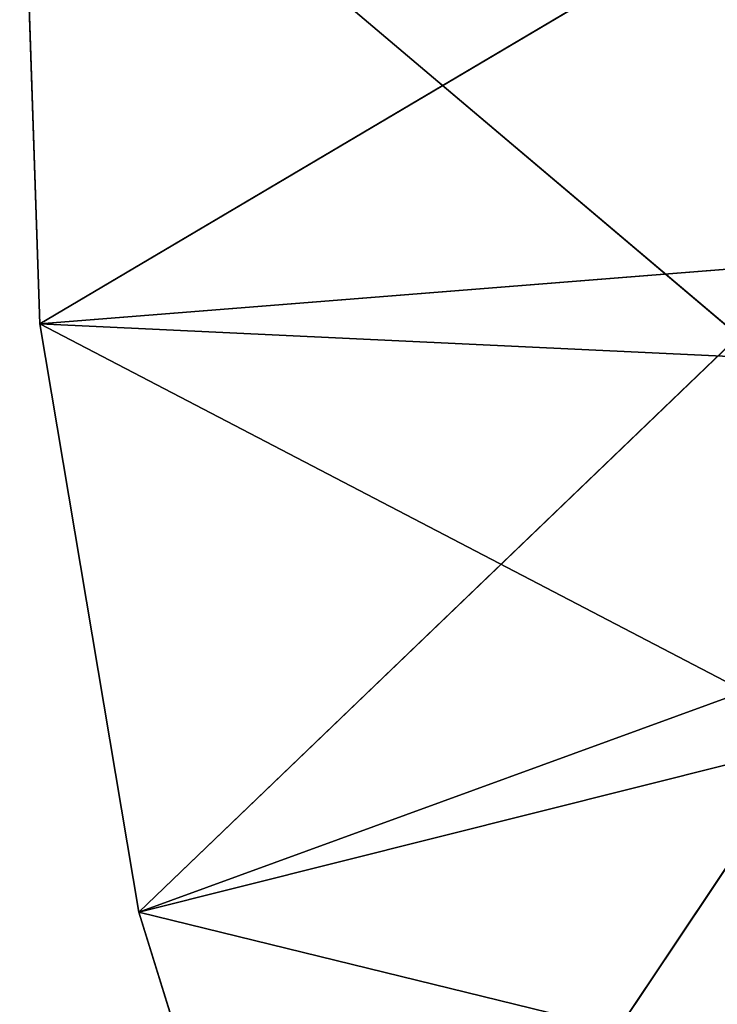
# Model space of a CAD drawing. Extents: x 444 to 584, y 0 to 210.
# Tile 15 of 256: x 444 to 455, y 52 to 68. Entities that reach past the tile are written whole.
import ezdxf

# ---------------------------------------------------------------- set-up
doc = ezdxf.new("R2010")
doc.units = 0
doc.header["$LTSCALE"] = 25.4
doc.layers.get('0').update_dxf_attribs({"color": 13, "linetype": 'CONTINUOUS'})

# ---------------------------------------------------------------- blocks, each defined once
blk = doc.blocks.new('DOT-9378-8826_STL')
at = {"color": 250}
for p, q in [((1.176, 16.827, 147.007), (0.863, 17.827, 137.661)), ((1.176, 16.827, 147.007), (0.863, 17.827, 137.661)), ((1.176, 17.827, 147.007), (0.863, 17.827, 137.661)), ((12.543, 17.827, 147.546), (0.863, 17.827, 137.661)), ((1.176, 17.827, 147.007), (0.863, 17.827, 137.661)), ((12.543, 17.827, 147.546), (0.863, 17.827, 137.661)), ((1.176, 16.827, 147.007), (1.176, 17.827, 147.007)), ((1.176, 16.827, 147.007), (1.176, 17.827, 147.007)), ((2.731, 16.827, 156.227), (1.176, 17.827, 147.007)), ((2.731, 16.827, 156.227), (1.176, 17.827, 147.007)), ((2.731, 17.827, 156.227), (1.176, 17.827, 147.007)), ((13.627, 17.827, 153.498), (1.176, 17.827, 147.007)), ((2.731, 17.827, 156.227), (1.176, 17.827, 147.007)), ((13.627, 17.827, 153.498), (1.176, 17.827, 147.007)), ((12.543, 17.827, 147.546), (1.176, 17.827, 147.007)), ((12.543, 17.827, 147.546), (1.176, 17.827, 147.007)), ((2.731, 16.827, 156.227), (2.731, 17.827, 156.227)), ((2.731, 16.827, 156.227), (2.731, 17.827, 156.227)), ((5.501, 16.827, 165.159), (2.731, 17.827, 156.227)), ((5.501, 16.827, 165.159), (2.731, 17.827, 156.227)), ((5.501, 17.827, 165.159), (2.731, 17.827, 156.227)), ((15.318, 17.827, 159.308), (2.731, 17.827, 156.227)), ((5.501, 17.827, 165.159), (2.731, 17.827, 156.227)), ((15.318, 17.827, 159.308), (2.731, 17.827, 156.227)), ((13.627, 17.827, 153.498), (2.731, 17.827, 156.227)), ((13.627, 17.827, 153.498), (2.731, 17.827, 156.227)), ((0.863, 16.827, 137.661), (1.176, 16.827, 147.007)), ((0.863, 16.827, 137.661), (1.176, 16.827, 147.007)), ((1.176, 16.827, 147.007), (2.731, 16.827, 156.227)), ((13.022, 16.827, 140), (1.176, 16.827, 147.007)), ((13.022, 16.827, 140), (1.176, 16.827, 147.007)), ((13.339, 16.827, 146.042), (1.176, 16.827, 147.007)), ((13.339, 16.827, 146.042), (1.176, 16.827, 147.007)), ((1.176, 16.827, 147.007), (2.731, 16.827, 156.227)), ((2.731, 16.827, 156.227), (5.501, 16.827, 165.159)), ((13.339, 16.827, 146.042), (2.731, 16.827, 156.227)), ((13.339, 16.827, 146.042), (2.731, 16.827, 156.227)), ((14.285, 16.827, 152.018), (2.731, 16.827, 156.227)), ((14.285, 16.827, 152.018), (2.731, 16.827, 156.227)), ((2.731, 16.827, 156.227), (5.501, 16.827, 165.159)), ((14.285, 16.827, 152.018), (5.501, 16.827, 165.159)), ((14.285, 16.827, 152.018), (5.501, 16.827, 165.159))]:
    blk.add_line(p, q, dxfattribs=at)
mesh = blk.add_polyface(dxfattribs=at)
corners = [(0.863, 17.827, 137.661), (0.863, 16.827, 137.661), (1.176, 16.827, 147.007)]
mesh.append_faces([[corners[k] for k in face] for face in [(0, 1, 2)]], dxfattribs={"color": 250})
mesh = blk.add_polyface(dxfattribs=at)
corners = [(0.863, 17.827, 137.661), (1.176, 16.827, 147.007), (1.176, 17.827, 147.007)]
mesh.append_faces([[corners[k] for k in face] for face in [(0, 1, 2)]], dxfattribs={"color": 250})
mesh = blk.add_polyface(dxfattribs=at)
corners = [(12.543, 17.827, 147.546), (0.863, 17.827, 137.661), (1.176, 17.827, 147.007)]
mesh.append_faces([[corners[k] for k in face] for face in [(0, 1, 2)]], dxfattribs={"color": 250})
mesh = blk.add_polyface(dxfattribs=at)
corners = [(12.543, 17.827, 147.546), (12.076, 17.827, 141.513), (0.863, 17.827, 137.661)]
mesh.append_faces([[corners[k] for k in face] for face in [(0, 1, 2)]], dxfattribs={"color": 250})
mesh = blk.add_polyface(dxfattribs=at)
corners = [(1.176, 17.827, 147.007), (1.176, 16.827, 147.007), (2.731, 16.827, 156.227)]
mesh.append_faces([[corners[k] for k in face] for face in [(0, 1, 2)]], dxfattribs={"color": 250})
mesh = blk.add_polyface(dxfattribs=at)
corners = [(1.176, 17.827, 147.007), (2.731, 16.827, 156.227), (2.731, 17.827, 156.227)]
mesh.append_faces([[corners[k] for k in face] for face in [(0, 1, 2)]], dxfattribs={"color": 250})
mesh = blk.add_polyface(dxfattribs=at)
corners = [(2.731, 17.827, 156.227), (13.627, 17.827, 153.498), (1.176, 17.827, 147.007)]
mesh.append_faces([[corners[k] for k in face] for face in [(0, 1, 2)]], dxfattribs={"color": 250})
mesh = blk.add_polyface(dxfattribs=at)
corners = [(13.627, 17.827, 153.498), (12.543, 17.827, 147.546), (1.176, 17.827, 147.007)]
mesh.append_faces([[corners[k] for k in face] for face in [(0, 1, 2)]], dxfattribs={"color": 250})
mesh = blk.add_polyface(dxfattribs=at)
corners = [(2.731, 17.827, 156.227), (2.731, 16.827, 156.227), (5.501, 16.827, 165.159)]
mesh.append_faces([[corners[k] for k in face] for face in [(0, 1, 2)]], dxfattribs={"color": 250})
mesh = blk.add_polyface(dxfattribs=at)
corners = [(2.731, 17.827, 156.227), (5.501, 16.827, 165.159), (5.501, 17.827, 165.159)]
mesh.append_faces([[corners[k] for k in face] for face in [(0, 1, 2)]], dxfattribs={"color": 250})
mesh = blk.add_polyface(dxfattribs=at)
corners = [(5.501, 17.827, 165.159), (15.318, 17.827, 159.308), (2.731, 17.827, 156.227)]
mesh.append_faces([[corners[k] for k in face] for face in [(0, 1, 2)]], dxfattribs={"color": 250})
mesh = blk.add_polyface(dxfattribs=at)
corners = [(15.318, 17.827, 159.308), (13.627, 17.827, 153.498), (2.731, 17.827, 156.227)]
mesh.append_faces([[corners[k] for k in face] for face in [(0, 1, 2)]], dxfattribs={"color": 250})
mesh = blk.add_polyface(dxfattribs=at)
corners = [(1.176, 16.827, 147.007), (0.863, 16.827, 137.661), (13.022, 16.827, 140)]
mesh.append_faces([[corners[k] for k in face] for face in [(0, 1, 2)]], dxfattribs={"color": 250})
mesh = blk.add_polyface(dxfattribs=at)
corners = [(1.176, 16.827, 147.007), (13.022, 16.827, 140), (13.339, 16.827, 146.042)]
mesh.append_faces([[corners[k] for k in face] for face in [(0, 1, 2)]], dxfattribs={"color": 250})
mesh = blk.add_polyface(dxfattribs=at)
corners = [(2.731, 16.827, 156.227), (1.176, 16.827, 147.007), (13.339, 16.827, 146.042)]
mesh.append_faces([[corners[k] for k in face] for face in [(0, 1, 2)]], dxfattribs={"color": 250})
mesh = blk.add_polyface(dxfattribs=at)
corners = [(2.731, 16.827, 156.227), (13.339, 16.827, 146.042), (14.285, 16.827, 152.018)]
mesh.append_faces([[corners[k] for k in face] for face in [(0, 1, 2)]], dxfattribs={"color": 250})
mesh = blk.add_polyface(dxfattribs=at)
corners = [(5.501, 16.827, 165.159), (2.731, 16.827, 156.227), (14.285, 16.827, 152.018)]
mesh.append_faces([[corners[k] for k in face] for face in [(0, 1, 2)]], dxfattribs={"color": 250})
mesh = blk.add_polyface(dxfattribs=at)
corners = [(5.501, 16.827, 165.159), (14.285, 16.827, 152.018), (15.851, 16.827, 157.862)]
mesh.append_faces([[corners[k] for k in face] for face in [(0, 1, 2)]], dxfattribs={"color": 250})

msp = doc.modelspace()

# ---------------------------------------------------------------- block references
at = {"color": 0, "extrusion": (0, -1, -4.44089e-16)}
msp.add_blockref('DOT-9378-8826_STL', (442.72, 1337.963, -210), dxfattribs=at)

doc.saveas('drawing.dxf')
